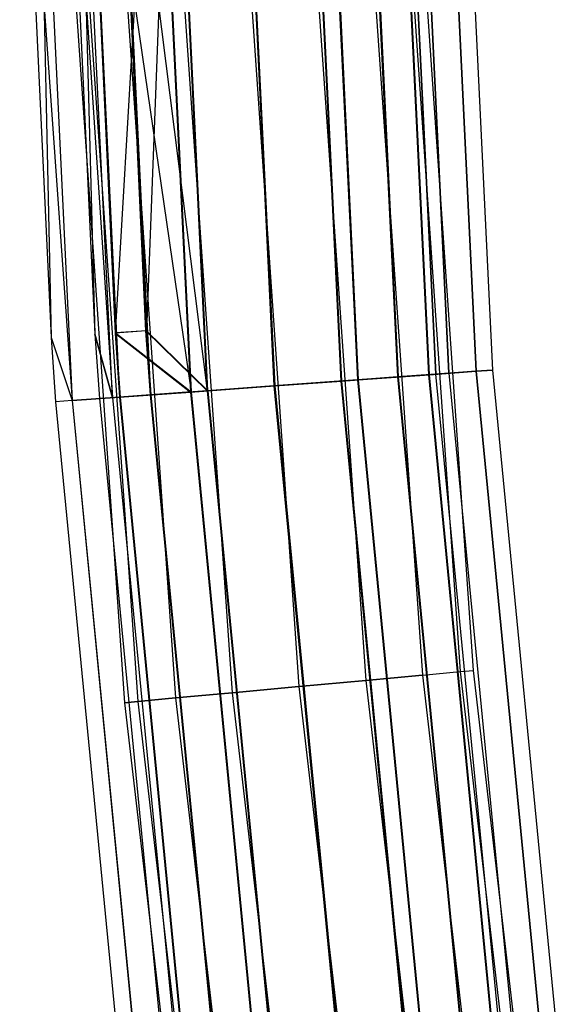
# Model space of a CAD drawing. Extents: x -176 to 176, y -176 to 176.
# Tile 55 of 208: x -175.45 to -169.26, y -19.59 to -8.35. Entities that reach past the tile are written whole.
import ezdxf

# ---------------------------------------------------------------- set-up
doc = ezdxf.new("R2010")
doc.units = 0
doc.header["$LTSCALE"] = 25.4
doc.layers.get('0').update_dxf_attribs({"linetype": 'CONTINUOUS'})

# ---------------------------------------------------------------- blocks, each defined once
blk = doc.blocks.new('BIURKOWA_B_STL')
at = {"color": 0}
for p, q in [((-171.996, -4.157, 194.689), (-171.594, -12.462, 194.689)), ((-171.996, -4.157, 194.689), (-171.594, -12.462, 194.689)), ((-171.993, -4.157, 405.69), (-171.591, -12.462, 405.69)), ((-171.993, -4.157, 405.69), (-171.591, -12.462, 405.69)), ((-171.993, -4.157, 410.31), (-171.591, -12.462, 410.31)), ((-171.993, -4.157, 410.31), (-171.591, -12.462, 410.31)), ((-171.987, -4.157, 199.307), (-171.586, -12.462, 199.307)), ((-171.987, -4.157, 199.307), (-171.586, -12.462, 199.307)), ((-171.538, -4.146, 195.583), (-171.137, -12.429, 195.583)), ((-171.538, -4.146, 195.583), (-171.137, -12.429, 195.583)), ((-171.536, -4.146, 406.586), (-171.135, -12.429, 406.586)), ((-171.536, -4.146, 406.586), (-171.135, -12.429, 406.586)), ((-171.135, -12.429, 409.414), (-171.536, -4.146, 409.414)), ((-171.135, -12.429, 409.414), (-171.536, -4.146, 409.414)), ((-171.532, -4.146, 198.41), (-171.131, -12.428, 198.41)), ((-171.532, -4.146, 198.41), (-171.131, -12.428, 198.41)), ((-171.185, -4.138, 195.23), (-170.785, -12.403, 195.23)), ((-171.185, -4.138, 195.23), (-170.785, -12.403, 195.23)), ((-171.182, -4.138, 406.232), (-170.782, -12.403, 406.232)), ((-171.182, -4.138, 406.232), (-170.782, -12.403, 406.232)), ((-171.182, -4.138, 409.768), (-170.782, -12.403, 409.768)), ((-171.182, -4.138, 409.768), (-170.782, -12.403, 409.768)), ((-171.178, -4.138, 198.764), (-170.778, -12.403, 198.764)), ((-171.178, -4.138, 198.764), (-170.778, -12.403, 198.764)), ((-171.104, -4.136, 196.231), (-170.704, -12.397, 196.231)), ((-171.104, -4.136, 196.231), (-170.704, -12.397, 196.231)), ((-171.102, -4.136, 407.235), (-170.703, -12.397, 407.235)), ((-171.102, -4.136, 408.765), (-170.703, -12.397, 408.765)), ((-171.102, -4.136, 408.765), (-170.703, -12.397, 408.765)), ((-171.102, -4.136, 407.235), (-170.703, -12.397, 407.235)), ((-171.1, -4.136, 197.761), (-170.701, -12.397, 197.761)), ((-171.1, -4.136, 197.761), (-170.701, -12.397, 197.761)), ((-170.551, -12.386, 196.996), (-170.95, -4.132, 196.996)), ((-170.551, -12.386, 196.996), (-170.95, -4.132, 196.996)), ((-170.95, -4.132, 408), (-170.551, -12.386, 408)), ((-170.95, -4.132, 408), (-170.551, -12.386, 408)), ((-170.642, -4.125, 196.04), (-170.243, -12.364, 196.04)), ((-170.642, -4.125, 196.04), (-170.243, -12.364, 196.04)), ((-170.64, -4.125, 407.043), (-170.242, -12.364, 407.043)), ((-170.64, -4.125, 407.043), (-170.242, -12.364, 407.043)), ((-170.64, -4.125, 408.957), (-170.242, -12.364, 408.957)), ((-170.64, -4.125, 408.957), (-170.242, -12.364, 408.957)), ((-170.639, -4.124, 197.952), (-170.24, -12.364, 197.952)), ((-170.639, -4.124, 197.952), (-170.24, -12.364, 197.952)), ((-170.45, -4.12, 408), (-170.052, -12.35, 408)), ((-170.45, -4.12, 408), (-170.052, -12.35, 408)), ((-170.45, -4.12, 196.996), (-170.052, -12.35, 196.996)), ((-170.45, -4.12, 196.996), (-170.052, -12.35, 196.996)), ((-175.449, -4.241, 408), (-174.849, -12.699, 408.957)), ((-175.449, -4.241, 408), (-174.849, -12.699, 408.957)), ((-175.449, -4.241, 408), (-175.091, -11.977, 408)), ((-175.449, -4.241, 197), (-175.091, -11.977, 197)), ((-175.449, -4.241, 408), (-175.091, -11.977, 408)), ((-175.449, -4.241, 197), (-175.091, -11.977, 197)), ((-175.259, -4.236, 408.957), (-174.849, -12.699, 408.957)), ((-175.259, -4.236, 408.957), (-174.849, -12.699, 408.957)), ((-175.259, -4.236, 196.044), (-175.091, -11.977, 197)), ((-175.259, -4.236, 196.044), (-175.091, -11.977, 197)), ((-175.259, -4.236, 196.044), (-174.849, -12.699, 196.044)), ((-175.259, -4.236, 196.044), (-174.849, -12.699, 196.044)), ((-174.949, -4.229, 197), (-174.389, -12.665, 196.235)), ((-174.949, -4.229, 197), (-174.592, -11.942, 197)), ((-174.949, -4.229, 197), (-174.389, -12.665, 196.235)), ((-174.949, -4.229, 408), (-174.592, -11.942, 408)), ((-174.949, -4.229, 197), (-174.592, -11.942, 197)), ((-174.949, -4.229, 408), (-174.592, -11.942, 408)), ((-174.389, -12.665, 196.235), (-174.797, -4.225, 196.235)), ((-174.389, -12.665, 196.235), (-174.797, -4.225, 196.235)), ((-174.797, -4.225, 408.765), (-174.592, -11.942, 408)), ((-174.388, -12.665, 408.765), (-174.797, -4.225, 408.765)), ((-174.388, -12.665, 408.765), (-174.797, -4.225, 408.765)), ((-174.797, -4.225, 408.765), (-174.592, -11.942, 408)), ((-174.718, -4.223, 195.233), (-174.309, -12.659, 195.233)), ((-174.718, -4.223, 195.233), (-174.309, -12.659, 195.233)), ((-174.717, -4.223, 406.232), (-174.36, -11.927, 406.232)), ((-174.717, -4.223, 406.232), (-174.36, -11.927, 406.232)), ((-174.717, -4.223, 409.768), (-174.309, -12.659, 409.768)), ((-174.717, -4.223, 409.768), (-174.309, -12.659, 409.768)), ((-174.711, -4.223, 198.773), (-173.493, -12.6, 199.312)), ((-174.711, -4.223, 198.773), (-173.493, -12.6, 199.312)), ((-174.711, -4.223, 198.773), (-174.355, -11.926, 198.773)), ((-174.711, -4.223, 198.773), (-174.355, -11.926, 198.773)), ((-174.364, -4.215, 195.587), (-173.957, -12.634, 195.587)), ((-174.364, -4.215, 195.587), (-173.957, -12.634, 195.587)), ((-174.008, -11.902, 406.586), (-174.363, -4.215, 406.586)), ((-174.363, -4.215, 409.414), (-173.956, -12.634, 409.414)), ((-174.363, -4.215, 406.586), (-173.309, -12.587, 406.152)), ((-174.008, -11.902, 406.586), (-174.363, -4.215, 406.586)), ((-174.363, -4.215, 406.586), (-173.309, -12.587, 406.152)), ((-174.363, -4.215, 409.414), (-173.956, -12.634, 409.414)), ((-173.906, -4.203, 405.69), (-174.36, -11.927, 406.232)), ((-173.906, -4.203, 405.69), (-174.36, -11.927, 406.232)), ((-174.358, -4.214, 198.42), (-174.002, -11.902, 198.42)), ((-174.358, -4.214, 198.42), (-174.002, -11.902, 198.42)), ((-173.708, -4.199, 198.851), (-174.002, -11.902, 198.42)), ((-173.708, -4.199, 198.851), (-174.002, -11.902, 198.42)), ((-173.907, -4.203, 194.691), (-173.501, -12.601, 194.691)), ((-173.907, -4.203, 194.691), (-173.501, -12.601, 194.691)), ((-173.906, -4.203, 405.69), (-173.5, -12.601, 405.69)), ((-173.906, -4.203, 405.69), (-173.5, -12.601, 405.69)), ((-173.906, -4.203, 410.31), (-173.5, -12.601, 410.31)), ((-173.906, -4.203, 410.31), (-173.5, -12.601, 410.31)), ((-173.899, -4.203, 199.312), (-173.493, -12.6, 199.312)), ((-173.899, -4.203, 199.312), (-173.493, -12.6, 199.312)), ((-173.716, -4.199, 195.153), (-173.31, -12.587, 195.153)), ((-173.716, -4.199, 195.153), (-173.31, -12.587, 195.153)), ((-173.715, -4.199, 409.848), (-173.309, -12.587, 409.848)), ((-173.715, -4.199, 409.848), (-173.309, -12.587, 409.848)), ((-173.309, -12.587, 406.152), (-173.715, -4.199, 406.152)), ((-173.309, -12.587, 406.152), (-173.715, -4.199, 406.152)), ((-173.302, -12.586, 198.851), (-173.708, -4.199, 198.851)), ((-173.302, -12.586, 198.851), (-173.708, -4.199, 198.851)), ((-172.952, -4.18, 194.5), (-172.548, -12.531, 194.5)), ((-172.952, -4.18, 194.5), (-172.548, -12.531, 194.5)), ((-172.952, -4.18, 195), (-172.548, -12.531, 195)), ((-172.952, -4.18, 195), (-172.548, -12.531, 195)), ((-172.949, -4.18, 405.5), (-172.546, -12.531, 405.5)), ((-172.949, -4.18, 405.5), (-172.546, -12.531, 405.5)), ((-172.949, -4.18, 410.5), (-172.546, -12.531, 410.5)), ((-172.949, -4.18, 410.5), (-172.546, -12.531, 410.5)), ((-172.949, -4.18, 406), (-172.546, -12.531, 406)), ((-172.949, -4.18, 410), (-172.546, -12.531, 410)), ((-172.949, -4.18, 410), (-172.546, -12.531, 410)), ((-172.949, -4.18, 406), (-172.546, -12.531, 406)), ((-172.943, -4.18, 199.5), (-172.539, -12.531, 199.5)), ((-172.943, -4.18, 199.5), (-172.539, -12.531, 199.5)), ((-172.943, -4.18, 199), (-172.539, -12.531, 199)), ((-172.943, -4.18, 199), (-172.539, -12.531, 199)), ((-172.187, -4.162, 195.151), (-171.785, -12.476, 195.151)), ((-172.187, -4.162, 195.151), (-171.785, -12.476, 195.151)), ((-172.184, -4.162, 406.152), (-171.782, -12.476, 406.152)), ((-172.184, -4.162, 406.152), (-171.782, -12.476, 406.152)), ((-172.184, -4.162, 409.848), (-171.782, -12.476, 409.848)), ((-172.184, -4.162, 409.848), (-171.782, -12.476, 409.848)), ((-172.179, -4.162, 198.845), (-171.777, -12.475, 198.845)), ((-172.179, -4.162, 198.845), (-171.777, -12.475, 198.845)), ((-172.051, -7.954, 409.848), (-171.5, -15.892, 409.848)), ((-172.051, -7.954, 409.848), (-171.5, -15.892, 409.848)), ((-172.051, -7.954, 406.152), (-171.5, -15.892, 406.152)), ((-172.051, -7.954, 406.152), (-171.5, -15.892, 406.152)), ((-172.051, -7.954, 198.848), (-171.5, -15.892, 198.848)), ((-172.051, -7.954, 198.848), (-171.5, -15.892, 198.848)), ((-172.051, -7.954, 195.152), (-171.5, -15.892, 195.152)), ((-172.051, -7.954, 195.152), (-171.5, -15.892, 195.152)), ((-171.403, -7.924, 409.414), (-170.854, -15.832, 409.414)), ((-171.403, -7.924, 409.414), (-170.854, -15.832, 409.414)), ((-171.403, -7.924, 406.586), (-170.854, -15.832, 406.586)), ((-171.403, -7.924, 406.586), (-170.854, -15.832, 406.586)), ((-171.403, -7.924, 198.414), (-170.854, -15.832, 198.414)), ((-171.403, -7.924, 198.414), (-170.854, -15.832, 198.414)), ((-171.403, -7.924, 195.586), (-170.854, -15.832, 195.586)), ((-171.403, -7.924, 195.586), (-170.854, -15.832, 195.586)), ((-170.97, -7.904, 408.765), (-170.422, -15.792, 408.765)), ((-170.97, -7.904, 408.765), (-170.422, -15.792, 408.765)), ((-170.97, -7.904, 407.235), (-170.422, -15.792, 407.235)), ((-170.97, -7.904, 407.235), (-170.422, -15.792, 407.235)), ((-170.97, -7.904, 197.765), (-170.422, -15.792, 197.765)), ((-170.97, -7.904, 197.765), (-170.422, -15.792, 197.765)), ((-170.97, -7.904, 196.235), (-170.422, -15.792, 196.235)), ((-170.97, -7.904, 196.235), (-170.422, -15.792, 196.235)), ((-170.271, -15.778, 408), (-170.818, -7.897, 408)), ((-170.271, -15.778, 408), (-170.818, -7.897, 408)), ((-170.271, -15.778, 197), (-170.818, -7.897, 197)), ((-170.271, -15.778, 197), (-170.818, -7.897, 197)), ((-174.813, -8.082, 408), (-174.253, -16.147, 408)), ((-174.813, -8.082, 408), (-174.253, -16.147, 408)), ((-174.813, -8.082, 197), (-174.253, -16.147, 197)), ((-174.813, -8.082, 197), (-174.253, -16.147, 197)), ((-174.661, -8.075, 408.765), (-174.102, -16.133, 408.765)), ((-174.661, -8.075, 408.765), (-174.102, -16.133, 408.765)), ((-174.661, -8.075, 407.235), (-174.102, -16.133, 407.235)), ((-174.661, -8.075, 407.235), (-174.102, -16.133, 407.235)), ((-174.661, -8.075, 197.765), (-174.102, -16.133, 197.765)), ((-174.661, -8.075, 197.765), (-174.102, -16.133, 197.765)), ((-174.661, -8.075, 196.235), (-174.102, -16.133, 196.235)), ((-174.661, -8.075, 196.235), (-174.102, -16.133, 196.235)), ((-174.228, -8.055, 409.414), (-173.67, -16.093, 409.414)), ((-174.228, -8.055, 409.414), (-173.67, -16.093, 409.414)), ((-174.228, -8.055, 406.586), (-173.67, -16.093, 406.586)), ((-174.228, -8.055, 406.586), (-173.67, -16.093, 406.586)), ((-174.228, -8.055, 198.414), (-173.67, -16.093, 198.414)), ((-174.228, -8.055, 198.414), (-173.67, -16.093, 198.414)), ((-174.228, -8.055, 195.586), (-173.67, -16.093, 195.586)), ((-174.228, -8.055, 195.586), (-173.67, -16.093, 195.586)), ((-173.58, -8.025, 409.848), (-173.024, -16.033, 409.848)), ((-173.58, -8.025, 409.848), (-173.024, -16.033, 409.848)), ((-173.58, -8.025, 406.152), (-173.024, -16.033, 406.152)), ((-173.58, -8.025, 406.152), (-173.024, -16.033, 406.152)), ((-173.58, -8.025, 198.848), (-173.024, -16.033, 198.848)), ((-173.58, -8.025, 198.848), (-173.024, -16.033, 198.848)), ((-173.58, -8.025, 195.152), (-173.024, -16.033, 195.152)), ((-173.58, -8.025, 195.152), (-173.024, -16.033, 195.152)), ((-172.815, -7.99, 410), (-172.262, -15.962, 410)), ((-172.815, -7.99, 410), (-172.262, -15.962, 410)), ((-172.815, -7.99, 406), (-172.262, -15.962, 406)), ((-172.815, -7.99, 406), (-172.262, -15.962, 406)), ((-172.815, -7.99, 199), (-172.262, -15.962, 199)), ((-172.815, -7.99, 199), (-172.262, -15.962, 199)), ((-172.815, -7.99, 195), (-172.262, -15.962, 195)), ((-172.815, -7.99, 195), (-172.262, -15.962, 195)), ((-174.008, -11.902, 406.586), (-174.36, -11.927, 406.232)), ((-174.008, -11.902, 406.586), (-174.36, -11.927, 406.232)), ((-174.002, -11.902, 198.42), (-174.355, -11.926, 198.773)), ((-174.002, -11.902, 198.42), (-174.355, -11.926, 198.773)), ((-173.956, -12.634, 406.586), (-174.008, -11.902, 406.586)), ((-174.008, -11.902, 406.586), (-173.309, -12.587, 406.152)), ((-174.008, -11.902, 406.586), (-173.309, -12.587, 406.152)), ((-173.956, -12.634, 406.586), (-174.008, -11.902, 406.586)), ((-174.002, -11.902, 198.42), (-173.951, -12.633, 198.42)), ((-173.302, -12.586, 198.851), (-174.002, -11.902, 198.42)), ((-173.302, -12.586, 198.851), (-174.002, -11.902, 198.42)), ((-174.002, -11.902, 198.42), (-173.951, -12.633, 198.42)), ((-175.091, -11.977, 408), (-174.849, -12.699, 408.957)), ((-175.091, -11.977, 408), (-174.849, -12.699, 408.957)), ((-175.091, -11.977, 408), (-175.039, -12.712, 408)), ((-175.091, -11.977, 197), (-175.091, -11.977, 408)), ((-175.091, -11.977, 197), (-175.091, -11.977, 408)), ((-175.091, -11.977, 197), (-175.039, -12.712, 197)), ((-175.091, -11.977, 408), (-175.039, -12.712, 408)), ((-175.091, -11.977, 197), (-175.039, -12.712, 197)), ((-175.091, -11.977, 197), (-174.849, -12.699, 196.044)), ((-175.091, -11.977, 197), (-174.849, -12.699, 196.044)), ((-174.592, -11.942, 197), (-174.389, -12.665, 196.235)), ((-174.592, -11.942, 197), (-174.389, -12.665, 196.235)), ((-174.592, -11.942, 197), (-174.54, -12.676, 197)), ((-174.592, -11.942, 408), (-174.592, -11.942, 197)), ((-174.592, -11.942, 408), (-174.592, -11.942, 197)), ((-174.592, -11.942, 408), (-174.54, -12.676, 408)), ((-174.592, -11.942, 197), (-174.54, -12.676, 197)), ((-174.388, -12.665, 408.765), (-174.592, -11.942, 408)), ((-174.388, -12.665, 408.765), (-174.592, -11.942, 408)), ((-174.592, -11.942, 408), (-174.54, -12.676, 408)), ((-174.36, -11.927, 406.232), (-174.309, -12.659, 406.232)), ((-174.36, -11.927, 406.232), (-174.309, -12.659, 406.232)), ((-174.36, -11.927, 406.232), (-173.5, -12.601, 405.69)), ((-174.36, -11.927, 406.232), (-173.5, -12.601, 405.69)), ((-174.355, -11.926, 198.773), (-173.493, -12.6, 199.312)), ((-174.355, -11.926, 198.773), (-173.493, -12.6, 199.312)), ((-174.355, -11.926, 198.773), (-174.303, -12.659, 198.773)), ((-174.355, -11.926, 198.773), (-174.303, -12.659, 198.773)), ((-170.243, -12.364, 196.04), (-170.785, -12.403, 195.23)), ((-170.243, -12.364, 196.04), (-170.785, -12.403, 195.23)), ((-170.242, -12.364, 407.043), (-170.782, -12.403, 406.232)), ((-170.782, -12.403, 409.768), (-170.242, -12.364, 408.957)), ((-170.242, -12.364, 407.043), (-170.782, -12.403, 406.232)), ((-170.782, -12.403, 409.768), (-170.242, -12.364, 408.957)), ((-170.778, -12.403, 198.764), (-170.24, -12.364, 197.952)), ((-170.778, -12.403, 198.764), (-170.24, -12.364, 197.952)), ((-170.052, -12.35, 196.996), (-170.243, -12.364, 196.04)), ((-170.052, -12.35, 196.996), (-170.243, -12.364, 196.04)), ((-170.243, -12.364, 196.04), (-169.447, -20.575, 196.04)), ((-170.243, -12.364, 196.04), (-169.447, -20.575, 196.04)), ((-170.052, -12.35, 408), (-170.242, -12.364, 407.043)), ((-170.242, -12.364, 408.957), (-170.052, -12.35, 408)), ((-170.052, -12.35, 408), (-170.242, -12.364, 407.043)), ((-170.242, -12.364, 408.957), (-170.052, -12.35, 408)), ((-170.242, -12.364, 407.043), (-169.446, -20.574, 407.043)), ((-170.242, -12.364, 407.043), (-169.446, -20.574, 407.043)), ((-170.242, -12.364, 408.957), (-169.446, -20.574, 408.957)), ((-170.242, -12.364, 408.957), (-169.446, -20.574, 408.957)), ((-170.24, -12.364, 197.952), (-170.052, -12.35, 196.996)), ((-170.24, -12.364, 197.952), (-170.052, -12.35, 196.996)), ((-170.24, -12.364, 197.952), (-169.444, -20.574, 197.952)), ((-170.24, -12.364, 197.952), (-169.444, -20.574, 197.952)), ((-170.052, -12.35, 408), (-169.257, -20.552, 408)), ((-170.052, -12.35, 408), (-169.257, -20.552, 408)), ((-170.052, -12.35, 196.996), (-169.257, -20.552, 196.996)), ((-170.052, -12.35, 196.996), (-169.257, -20.552, 196.996)), ((-171.594, -12.462, 194.689), (-172.548, -12.531, 194.5)), ((-171.594, -12.462, 194.689), (-172.548, -12.531, 194.5)), ((-171.785, -12.476, 195.151), (-172.548, -12.531, 195)), ((-171.785, -12.476, 195.151), (-172.548, -12.531, 195)), ((-171.591, -12.462, 405.69), (-172.546, -12.531, 405.5)), ((-172.546, -12.531, 410.5), (-171.591, -12.462, 410.31)), ((-171.591, -12.462, 405.69), (-172.546, -12.531, 405.5)), ((-172.546, -12.531, 410.5), (-171.591, -12.462, 410.31)), ((-171.782, -12.476, 406.152), (-172.546, -12.531, 406)), ((-172.546, -12.531, 410), (-171.782, -12.476, 409.848)), ((-171.782, -12.476, 406.152), (-172.546, -12.531, 406)), ((-172.546, -12.531, 410), (-171.782, -12.476, 409.848)), ((-172.539, -12.531, 199.5), (-171.586, -12.462, 199.307)), ((-172.539, -12.531, 199.5), (-171.586, -12.462, 199.307)), ((-172.539, -12.531, 199), (-171.777, -12.475, 198.845)), ((-172.539, -12.531, 199), (-171.777, -12.475, 198.845)), ((-171.137, -12.429, 195.583), (-171.785, -12.476, 195.151)), ((-171.137, -12.429, 195.583), (-171.785, -12.476, 195.151)), ((-171.785, -12.476, 195.151), (-170.981, -20.761, 195.151)), ((-171.785, -12.476, 195.151), (-170.981, -20.761, 195.151)), ((-171.135, -12.429, 406.586), (-171.782, -12.476, 406.152)), ((-171.135, -12.429, 406.586), (-171.782, -12.476, 406.152)), ((-171.135, -12.429, 409.414), (-171.782, -12.476, 409.848)), ((-171.135, -12.429, 409.414), (-171.782, -12.476, 409.848)), ((-171.782, -12.476, 406.152), (-170.979, -20.761, 406.152)), ((-170.979, -20.761, 409.848), (-171.782, -12.476, 409.848)), ((-171.782, -12.476, 406.152), (-170.979, -20.761, 406.152)), ((-170.979, -20.761, 409.848), (-171.782, -12.476, 409.848)), ((-171.777, -12.475, 198.845), (-171.131, -12.428, 198.41)), ((-171.777, -12.475, 198.845), (-171.131, -12.428, 198.41)), ((-171.777, -12.475, 198.845), (-170.973, -20.76, 198.845)), ((-171.777, -12.475, 198.845), (-170.973, -20.76, 198.845)), ((-170.785, -12.403, 195.23), (-171.594, -12.462, 194.689)), ((-170.785, -12.403, 195.23), (-171.594, -12.462, 194.689)), ((-171.594, -12.462, 194.689), (-170.791, -20.738, 194.689)), ((-171.594, -12.462, 194.689), (-170.791, -20.738, 194.689)), ((-170.782, -12.403, 406.232), (-171.591, -12.462, 405.69)), ((-171.591, -12.462, 410.31), (-170.782, -12.403, 409.768)), ((-170.782, -12.403, 406.232), (-171.591, -12.462, 405.69)), ((-171.591, -12.462, 410.31), (-170.782, -12.403, 409.768)), ((-171.591, -12.462, 405.69), (-170.789, -20.738, 405.69)), ((-171.591, -12.462, 405.69), (-170.789, -20.738, 405.69)), ((-171.591, -12.462, 410.31), (-170.789, -20.738, 410.31)), ((-171.591, -12.462, 410.31), (-170.789, -20.738, 410.31)), ((-171.586, -12.462, 199.307), (-170.778, -12.403, 198.764)), ((-171.586, -12.462, 199.307), (-170.778, -12.403, 198.764)), ((-171.586, -12.462, 199.307), (-170.783, -20.737, 199.307)), ((-171.586, -12.462, 199.307), (-170.783, -20.737, 199.307)), ((-170.704, -12.397, 196.231), (-171.137, -12.429, 195.583)), ((-170.704, -12.397, 196.231), (-171.137, -12.429, 195.583)), ((-171.137, -12.429, 195.583), (-170.337, -20.683, 195.583)), ((-171.137, -12.429, 195.583), (-170.337, -20.683, 195.583)), ((-170.703, -12.397, 407.235), (-171.135, -12.429, 406.586)), ((-170.703, -12.397, 407.235), (-171.135, -12.429, 406.586)), ((-171.135, -12.429, 409.414), (-170.703, -12.397, 408.765)), ((-171.135, -12.429, 409.414), (-170.703, -12.397, 408.765)), ((-171.135, -12.429, 406.586), (-170.335, -20.682, 406.586)), ((-171.135, -12.429, 406.586), (-170.335, -20.682, 406.586)), ((-171.135, -12.429, 409.414), (-170.335, -20.682, 409.414)), ((-171.135, -12.429, 409.414), (-170.335, -20.682, 409.414)), ((-171.131, -12.428, 198.41), (-170.701, -12.397, 197.761)), ((-171.131, -12.428, 198.41), (-170.701, -12.397, 197.761)), ((-171.131, -12.428, 198.41), (-170.331, -20.682, 198.41)), ((-171.131, -12.428, 198.41), (-170.331, -20.682, 198.41)), ((-170.785, -12.403, 195.23), (-169.986, -20.64, 195.23)), ((-170.785, -12.403, 195.23), (-169.986, -20.64, 195.23)), ((-170.782, -12.403, 406.232), (-169.984, -20.64, 406.232)), ((-170.782, -12.403, 406.232), (-169.984, -20.64, 406.232)), ((-170.782, -12.403, 409.768), (-169.984, -20.64, 409.768)), ((-170.782, -12.403, 409.768), (-169.984, -20.64, 409.768)), ((-170.778, -12.403, 198.764), (-169.98, -20.639, 198.764)), ((-170.778, -12.403, 198.764), (-169.98, -20.639, 198.764)), ((-170.551, -12.386, 196.996), (-170.704, -12.397, 196.231)), ((-170.551, -12.386, 196.996), (-170.704, -12.397, 196.231)), ((-170.704, -12.397, 196.231), (-169.906, -20.63, 196.231)), ((-170.704, -12.397, 196.231), (-169.906, -20.63, 196.231)), ((-170.551, -12.386, 408), (-170.703, -12.397, 407.235)), ((-170.703, -12.397, 408.765), (-170.551, -12.386, 408)), ((-170.703, -12.397, 408.765), (-170.551, -12.386, 408)), ((-170.551, -12.386, 408), (-170.703, -12.397, 407.235)), ((-170.703, -12.397, 407.235), (-169.904, -20.63, 407.235)), ((-170.703, -12.397, 407.235), (-169.904, -20.63, 407.235)), ((-170.703, -12.397, 408.765), (-169.904, -20.63, 408.765)), ((-170.703, -12.397, 408.765), (-169.904, -20.63, 408.765)), ((-170.551, -12.386, 196.996), (-170.701, -12.397, 197.761)), ((-170.551, -12.386, 196.996), (-170.701, -12.397, 197.761)), ((-169.902, -20.63, 197.761), (-170.701, -12.397, 197.761)), ((-169.902, -20.63, 197.761), (-170.701, -12.397, 197.761)), ((-170.551, -12.386, 196.996), (-169.753, -20.612, 196.996)), ((-170.551, -12.386, 196.996), (-169.753, -20.612, 196.996)), ((-170.551, -12.386, 408), (-169.753, -20.612, 408)), ((-170.551, -12.386, 408), (-169.753, -20.612, 408)), ((-173.31, -12.587, 195.153), (-173.957, -12.634, 195.587)), ((-173.31, -12.587, 195.153), (-173.957, -12.634, 195.587)), ((-173.956, -12.634, 409.414), (-173.309, -12.587, 409.848)), ((-173.956, -12.634, 409.414), (-173.309, -12.587, 409.848)), ((-173.956, -12.634, 406.586), (-173.309, -12.587, 406.152)), ((-173.956, -12.634, 406.586), (-173.309, -12.587, 406.152)), ((-173.951, -12.633, 198.42), (-173.302, -12.586, 198.851)), ((-173.951, -12.633, 198.42), (-173.302, -12.586, 198.851)), ((-172.548, -12.531, 194.5), (-173.501, -12.601, 194.691)), ((-172.548, -12.531, 194.5), (-173.501, -12.601, 194.691)), ((-172.546, -12.531, 405.5), (-173.5, -12.601, 405.69)), ((-173.5, -12.601, 410.31), (-172.546, -12.531, 410.5)), ((-172.546, -12.531, 405.5), (-173.5, -12.601, 405.69)), ((-173.5, -12.601, 410.31), (-172.546, -12.531, 410.5)), ((-173.493, -12.6, 199.312), (-172.539, -12.531, 199.5)), ((-173.493, -12.6, 199.312), (-172.539, -12.531, 199.5)), ((-172.548, -12.531, 195), (-173.31, -12.587, 195.153)), ((-172.548, -12.531, 195), (-173.31, -12.587, 195.153)), ((-173.31, -12.587, 195.153), (-172.5, -20.945, 195.153)), ((-173.31, -12.587, 195.153), (-172.5, -20.945, 195.153)), ((-173.309, -12.587, 406.152), (-172.546, -12.531, 406)), ((-173.309, -12.587, 409.848), (-172.546, -12.531, 410)), ((-173.309, -12.587, 409.848), (-172.546, -12.531, 410)), ((-173.309, -12.587, 406.152), (-172.546, -12.531, 406)), ((-173.309, -12.587, 406.152), (-172.498, -20.945, 406.152)), ((-173.309, -12.587, 409.848), (-172.498, -20.945, 409.848)), ((-173.309, -12.587, 409.848), (-172.498, -20.945, 409.848)), ((-173.309, -12.587, 406.152), (-172.498, -20.945, 406.152)), ((-173.302, -12.586, 198.851), (-172.539, -12.531, 199)), ((-173.302, -12.586, 198.851), (-172.539, -12.531, 199)), ((-173.302, -12.586, 198.851), (-172.492, -20.944, 198.851)), ((-173.302, -12.586, 198.851), (-172.492, -20.944, 198.851)), ((-172.548, -12.531, 194.5), (-171.741, -20.853, 194.5)), ((-172.548, -12.531, 194.5), (-171.741, -20.853, 194.5)), ((-172.548, -12.531, 195), (-171.741, -20.853, 195)), ((-172.548, -12.531, 195), (-171.741, -20.853, 195)), ((-172.546, -12.531, 405.5), (-171.739, -20.853, 405.5)), ((-172.546, -12.531, 405.5), (-171.739, -20.853, 405.5)), ((-172.546, -12.531, 410.5), (-171.739, -20.853, 410.5)), ((-172.546, -12.531, 410.5), (-171.739, -20.853, 410.5)), ((-171.739, -20.853, 406), (-172.546, -12.531, 406)), ((-172.546, -12.531, 410), (-171.739, -20.853, 410)), ((-171.739, -20.853, 406), (-172.546, -12.531, 406)), ((-172.546, -12.531, 410), (-171.739, -20.853, 410)), ((-172.539, -12.531, 199.5), (-171.732, -20.852, 199.5)), ((-172.539, -12.531, 199.5), (-171.732, -20.852, 199.5)), ((-172.539, -12.531, 199), (-171.732, -20.852, 199)), ((-172.539, -12.531, 199), (-171.732, -20.852, 199)), ((-174.849, -12.699, 408.957), (-175.039, -12.712, 408)), ((-174.849, -12.699, 408.957), (-175.039, -12.712, 408)), ((-174.849, -12.699, 196.044), (-175.039, -12.712, 197)), ((-174.849, -12.699, 196.044), (-175.039, -12.712, 197)), ((-174.849, -12.699, 408.957), (-174.309, -12.659, 409.768)), ((-174.849, -12.699, 408.957), (-174.309, -12.659, 409.768)), ((-174.309, -12.659, 195.233), (-174.849, -12.699, 196.044)), ((-174.309, -12.659, 195.233), (-174.849, -12.699, 196.044)), ((-174.849, -12.699, 408.957), (-174.031, -21.131, 408.957)), ((-174.849, -12.699, 408.957), (-174.031, -21.131, 408.957)), ((-174.849, -12.699, 196.044), (-174.032, -21.131, 196.044)), ((-174.849, -12.699, 196.044), (-174.032, -21.131, 196.044)), ((-174.54, -12.676, 197), (-174.389, -12.665, 196.235)), ((-174.54, -12.676, 197), (-174.389, -12.665, 196.235)), ((-174.54, -12.676, 408), (-174.388, -12.665, 408.765)), ((-174.54, -12.676, 408), (-174.388, -12.665, 408.765)), ((-174.54, -12.676, 197), (-173.724, -21.094, 197)), ((-174.54, -12.676, 408), (-174.54, -12.676, 197)), ((-174.54, -12.676, 408), (-174.54, -12.676, 197)), ((-174.54, -12.676, 408), (-173.724, -21.094, 408)), ((-174.54, -12.676, 197), (-173.724, -21.094, 197)), ((-174.54, -12.676, 408), (-173.724, -21.094, 408)), ((-174.389, -12.665, 196.235), (-173.957, -12.634, 195.587)), ((-174.389, -12.665, 196.235), (-173.957, -12.634, 195.587)), ((-174.389, -12.665, 196.235), (-173.573, -21.076, 196.235)), ((-174.389, -12.665, 196.235), (-173.573, -21.076, 196.235)), ((-174.388, -12.665, 408.765), (-173.956, -12.634, 409.414)), ((-174.388, -12.665, 408.765), (-173.956, -12.634, 409.414)), ((-174.388, -12.665, 408.765), (-173.573, -21.076, 408.765)), ((-174.388, -12.665, 408.765), (-173.573, -21.076, 408.765)), ((-173.5, -12.601, 405.69), (-174.309, -12.659, 406.232)), ((-174.309, -12.659, 409.768), (-173.5, -12.601, 410.31)), ((-173.5, -12.601, 405.69), (-174.309, -12.659, 406.232)), ((-174.309, -12.659, 409.768), (-173.5, -12.601, 410.31)), ((-173.501, -12.601, 194.691), (-174.309, -12.659, 195.233)), ((-173.501, -12.601, 194.691), (-174.309, -12.659, 195.233)), ((-173.956, -12.634, 406.586), (-174.309, -12.659, 406.232)), ((-173.956, -12.634, 406.586), (-174.309, -12.659, 406.232)), ((-174.309, -12.659, 406.232), (-173.494, -21.066, 406.232)), ((-174.309, -12.659, 406.232), (-173.494, -21.066, 406.232)), ((-174.309, -12.659, 409.768), (-173.494, -21.066, 409.768)), ((-174.309, -12.659, 409.768), (-173.494, -21.066, 409.768)), ((-174.309, -12.659, 195.233), (-173.494, -21.066, 195.233)), ((-174.309, -12.659, 195.233), (-173.494, -21.066, 195.233)), ((-173.493, -12.6, 199.312), (-174.303, -12.659, 198.773)), ((-173.493, -12.6, 199.312), (-174.303, -12.659, 198.773)), ((-173.951, -12.633, 198.42), (-174.303, -12.659, 198.773)), ((-173.951, -12.633, 198.42), (-174.303, -12.659, 198.773)), ((-174.303, -12.659, 198.773), (-173.488, -21.065, 198.773)), ((-174.303, -12.659, 198.773), (-173.488, -21.065, 198.773)), ((-173.143, -21.023, 195.587), (-173.957, -12.634, 195.587)), ((-173.143, -21.023, 195.587), (-173.957, -12.634, 195.587)), ((-173.143, -21.023, 406.586), (-173.956, -12.634, 406.586)), ((-173.956, -12.634, 409.414), (-173.143, -21.023, 409.414)), ((-173.956, -12.634, 409.414), (-173.143, -21.023, 409.414)), ((-173.143, -21.023, 406.586), (-173.956, -12.634, 406.586)), ((-173.951, -12.633, 198.42), (-173.137, -21.023, 198.42)), ((-173.951, -12.633, 198.42), (-173.137, -21.023, 198.42)), ((-173.501, -12.601, 194.691), (-172.69, -20.968, 194.691)), ((-173.501, -12.601, 194.691), (-172.69, -20.968, 194.691)), ((-173.5, -12.601, 405.69), (-172.688, -20.968, 405.69)), ((-173.5, -12.601, 405.69), (-172.688, -20.968, 405.69)), ((-173.5, -12.601, 410.31), (-172.688, -20.968, 410.31)), ((-173.5, -12.601, 410.31), (-172.688, -20.968, 410.31)), ((-173.493, -12.6, 199.312), (-172.682, -20.967, 199.312)), ((-173.493, -12.6, 199.312), (-172.682, -20.967, 199.312)), ((-175.039, -12.712, 408), (-174.22, -21.154, 408)), ((-175.039, -12.712, 197), (-175.039, -12.712, 408)), ((-175.039, -12.712, 197), (-175.039, -12.712, 408)), ((-175.039, -12.712, 197), (-174.22, -21.154, 197)), ((-175.039, -12.712, 408), (-174.22, -21.154, 408)), ((-175.039, -12.712, 197), (-174.22, -21.154, 197)), ((-171.5, -15.892, 409.848), (-170.854, -15.832, 409.414)), ((-171.5, -15.892, 409.848), (-170.854, -15.832, 409.414)), ((-170.854, -15.832, 406.586), (-171.5, -15.892, 406.152)), ((-170.854, -15.832, 406.586), (-171.5, -15.892, 406.152)), ((-171.5, -15.892, 198.848), (-170.854, -15.832, 198.414)), ((-171.5, -15.892, 198.848), (-170.854, -15.832, 198.414)), ((-170.854, -15.832, 195.586), (-171.5, -15.892, 195.152)), ((-170.854, -15.832, 195.586), (-171.5, -15.892, 195.152)), ((-170.854, -15.832, 409.414), (-170.422, -15.792, 408.765)), ((-170.854, -15.832, 409.414), (-170.422, -15.792, 408.765)), ((-170.854, -15.832, 406.586), (-170.422, -15.792, 407.235)), ((-170.854, -15.832, 406.586), (-170.422, -15.792, 407.235)), ((-170.854, -15.832, 198.414), (-170.422, -15.792, 197.765)), ((-170.854, -15.832, 198.414), (-170.422, -15.792, 197.765)), ((-170.854, -15.832, 195.586), (-170.422, -15.792, 196.235)), ((-170.854, -15.832, 195.586), (-170.422, -15.792, 196.235)), ((-170.854, -15.832, 409.414), (-169.94, -23.706, 409.414)), ((-170.854, -15.832, 409.414), (-169.94, -23.706, 409.414)), ((-170.854, -15.832, 406.586), (-169.94, -23.706, 406.586)), ((-170.854, -15.832, 406.586), (-169.94, -23.706, 406.586)), ((-170.854, -15.832, 198.414), (-169.94, -23.706, 198.414)), ((-170.854, -15.832, 198.414), (-169.94, -23.706, 198.414)), ((-170.854, -15.832, 195.586), (-169.94, -23.706, 195.586)), ((-170.854, -15.832, 195.586), (-169.94, -23.706, 195.586)), ((-170.422, -15.792, 408.765), (-170.271, -15.778, 408)), ((-170.422, -15.792, 408.765), (-170.271, -15.778, 408)), ((-170.422, -15.792, 407.235), (-170.271, -15.778, 408)), ((-170.422, -15.792, 407.235), (-170.271, -15.778, 408)), ((-170.422, -15.792, 197.765), (-170.271, -15.778, 197)), ((-170.422, -15.792, 197.765), (-170.271, -15.778, 197)), ((-170.422, -15.792, 196.235), (-170.271, -15.778, 197)), ((-170.422, -15.792, 196.235), (-170.271, -15.778, 197)), ((-170.422, -15.792, 408.765), (-169.511, -23.646, 408.765)), ((-170.422, -15.792, 408.765), (-169.511, -23.646, 408.765)), ((-170.422, -15.792, 407.235), (-169.511, -23.646, 407.235)), ((-170.422, -15.792, 407.235), (-169.511, -23.646, 407.235)), ((-170.422, -15.792, 197.765), (-169.511, -23.646, 197.765)), ((-170.422, -15.792, 197.765), (-169.511, -23.646, 197.765)), ((-170.422, -15.792, 196.235), (-169.511, -23.646, 196.235)), ((-170.422, -15.792, 196.235), (-169.511, -23.646, 196.235)), ((-169.36, -23.625, 408), (-170.271, -15.778, 408)), ((-169.36, -23.625, 408), (-170.271, -15.778, 408)), ((-169.36, -23.625, 197), (-170.271, -15.778, 197)), ((-169.36, -23.625, 197), (-170.271, -15.778, 197)), ((-172.262, -15.962, 410), (-171.5, -15.892, 409.848)), ((-172.262, -15.962, 410), (-171.5, -15.892, 409.848)), ((-171.5, -15.892, 406.152), (-172.262, -15.962, 406)), ((-171.5, -15.892, 406.152), (-172.262, -15.962, 406)), ((-172.262, -15.962, 199), (-171.5, -15.892, 198.848)), ((-172.262, -15.962, 199), (-171.5, -15.892, 198.848)), ((-171.5, -15.892, 195.152), (-172.262, -15.962, 195)), ((-171.5, -15.892, 195.152), (-172.262, -15.962, 195)), ((-171.5, -15.892, 409.848), (-170.583, -23.795, 409.848)), ((-171.5, -15.892, 409.848), (-170.583, -23.795, 409.848)), ((-171.5, -15.892, 406.152), (-170.583, -23.795, 406.152)), ((-171.5, -15.892, 406.152), (-170.583, -23.795, 406.152)), ((-171.5, -15.892, 198.848), (-170.583, -23.795, 198.848)), ((-171.5, -15.892, 198.848), (-170.583, -23.795, 198.848)), ((-171.5, -15.892, 195.152), (-170.583, -23.795, 195.152)), ((-171.5, -15.892, 195.152), (-170.583, -23.795, 195.152)), ((-173.67, -16.093, 409.414), (-173.024, -16.033, 409.848)), ((-173.67, -16.093, 409.414), (-173.024, -16.033, 409.848)), ((-173.024, -16.033, 406.152), (-173.67, -16.093, 406.586)), ((-173.024, -16.033, 406.152), (-173.67, -16.093, 406.586)), ((-173.67, -16.093, 198.414), (-173.024, -16.033, 198.848)), ((-173.67, -16.093, 198.414), (-173.024, -16.033, 198.848)), ((-173.024, -16.033, 195.152), (-173.67, -16.093, 195.586)), ((-173.024, -16.033, 195.152), (-173.67, -16.093, 195.586)), ((-173.024, -16.033, 409.848), (-172.262, -15.962, 410)), ((-173.024, -16.033, 409.848), (-172.262, -15.962, 410)), ((-172.262, -15.962, 406), (-173.024, -16.033, 406.152)), ((-172.262, -15.962, 406), (-173.024, -16.033, 406.152)), ((-173.024, -16.033, 198.848), (-172.262, -15.962, 199)), ((-173.024, -16.033, 198.848), (-172.262, -15.962, 199)), ((-172.262, -15.962, 195), (-173.024, -16.033, 195.152)), ((-172.262, -15.962, 195), (-173.024, -16.033, 195.152)), ((-173.024, -16.033, 409.848), (-172.099, -24.007, 409.848)), ((-173.024, -16.033, 409.848), (-172.099, -24.007, 409.848)), ((-173.024, -16.033, 406.152), (-172.099, -24.007, 406.152)), ((-173.024, -16.033, 406.152), (-172.099, -24.007, 406.152)), ((-173.024, -16.033, 198.848), (-172.099, -24.007, 198.848)), ((-173.024, -16.033, 198.848), (-172.099, -24.007, 198.848)), ((-173.024, -16.033, 195.152), (-172.099, -24.007, 195.152)), ((-173.024, -16.033, 195.152), (-172.099, -24.007, 195.152)), ((-172.262, -15.962, 410), (-171.341, -23.901, 410)), ((-172.262, -15.962, 410), (-171.341, -23.901, 410)), ((-172.262, -15.962, 406), (-171.341, -23.901, 406)), ((-172.262, -15.962, 406), (-171.341, -23.901, 406)), ((-172.262, -15.962, 199), (-171.341, -23.901, 199)), ((-172.262, -15.962, 199), (-171.341, -23.901, 199)), ((-172.262, -15.962, 195), (-171.341, -23.901, 195)), ((-172.262, -15.962, 195), (-171.341, -23.901, 195)), ((-174.253, -16.147, 408), (-174.102, -16.133, 408.765)), ((-174.253, -16.147, 408), (-174.102, -16.133, 408.765)), ((-174.102, -16.133, 407.235), (-174.253, -16.147, 408)), ((-174.102, -16.133, 407.235), (-174.253, -16.147, 408)), ((-174.253, -16.147, 197), (-174.102, -16.133, 197.765)), ((-174.253, -16.147, 197), (-174.102, -16.133, 197.765)), ((-174.102, -16.133, 196.235), (-174.253, -16.147, 197)), ((-174.102, -16.133, 196.235), (-174.253, -16.147, 197)), ((-174.253, -16.147, 408), (-173.322, -24.177, 408)), ((-174.253, -16.147, 408), (-173.322, -24.177, 408)), ((-174.253, -16.147, 197), (-173.322, -24.177, 197)), ((-174.253, -16.147, 197), (-173.322, -24.177, 197)), ((-174.102, -16.133, 408.765), (-173.67, -16.093, 409.414)), ((-174.102, -16.133, 408.765), (-173.67, -16.093, 409.414)), ((-173.67, -16.093, 406.586), (-174.102, -16.133, 407.235)), ((-173.67, -16.093, 406.586), (-174.102, -16.133, 407.235)), ((-174.102, -16.133, 197.765), (-173.67, -16.093, 198.414)), ((-174.102, -16.133, 197.765), (-173.67, -16.093, 198.414)), ((-173.67, -16.093, 195.586), (-174.102, -16.133, 196.235)), ((-173.67, -16.093, 195.586), (-174.102, -16.133, 196.235)), ((-174.102, -16.133, 408.765), (-173.171, -24.156, 408.765)), ((-174.102, -16.133, 408.765), (-173.171, -24.156, 408.765)), ((-174.102, -16.133, 407.235), (-173.171, -24.156, 407.235)), ((-174.102, -16.133, 407.235), (-173.171, -24.156, 407.235)), ((-174.102, -16.133, 197.765), (-173.171, -24.156, 197.765)), ((-174.102, -16.133, 197.765), (-173.171, -24.156, 197.765)), ((-174.102, -16.133, 196.235), (-173.171, -24.156, 196.235)), ((-174.102, -16.133, 196.235), (-173.171, -24.156, 196.235)), ((-173.67, -16.093, 409.414), (-172.742, -24.096, 409.414)), ((-173.67, -16.093, 409.414), (-172.742, -24.096, 409.414)), ((-173.67, -16.093, 406.586), (-172.742, -24.096, 406.586)), ((-173.67, -16.093, 406.586), (-172.742, -24.096, 406.586)), ((-173.67, -16.093, 198.414), (-172.742, -24.096, 198.414)), ((-173.67, -16.093, 198.414), (-172.742, -24.096, 198.414)), ((-173.67, -16.093, 195.586), (-172.742, -24.096, 195.586)), ((-173.67, -16.093, 195.586), (-172.742, -24.096, 195.586))]:
    blk.add_line(p, q, dxfattribs=at)

msp = doc.modelspace()

# ---------------------------------------------------------------- block references
at = {"color": 253}
msp.add_blockref('BIURKOWA_B_STL', (0, 0), dxfattribs=at)

doc.saveas('drawing.dxf')
